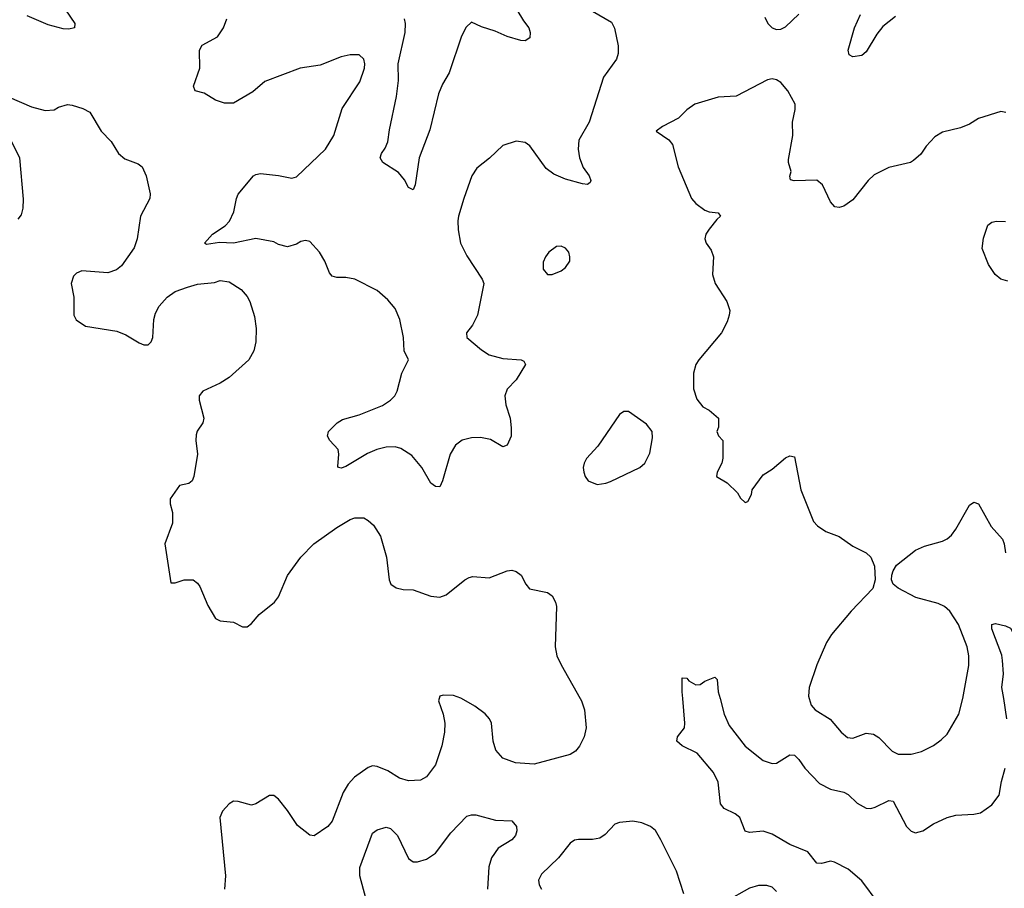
# Model space of a CAD drawing. Header units: inches. Extents: x 1771504 to 1971212, y 471788 to 643615.
# Tile 252 of 256: x 1805037 to 1809425, y 609154 to 613027. Entities that reach past the tile are written whole.
import ezdxf

# ---------------------------------------------------------------- set-up
doc = ezdxf.new("R2010")
doc.units = ezdxf.units.IN
doc.header["$MEASUREMENT"] = 0
doc.layers.add('B8600', color=7, linetype='Continuous')
doc.layers.add('B8601', color=7, linetype='Continuous')

msp = doc.modelspace()

# ---------------------------------------------------------------- linework, layer by layer
at = {"layer": 'B8600', "color": 5}
for points, elevation in [([(1806906.7, 610000), (1806904, 609990), (1806924.4, 609930), (1806931.6, 609890), (1806929.8, 609850.2), (1806918.8, 609790), (1806890, 609704.9), (1806850, 609650.4), (1806823.3, 609636.7), (1806770, 609633.7), (1806730, 609644.9), (1806677.2, 609677.2), (1806630, 609696.5), (1806610, 609700.3), (1806590, 609692.2), (1806529.8, 609650.2), (1806501, 609619), (1806478.3, 609581.7), (1806430, 609453.4), (1806409.5, 609430), (1806350, 609387.3), (1806330, 609390.6), (1806274.5, 609434.5), (1806230, 609501.6), (1806190, 609550.8), (1806170, 609567.7), (1806150, 609567.7), (1806090, 609530.5), (1806070, 609524.9), (1806010, 609541.6), (1805990, 609543), (1805970, 609530.7), (1805941.4, 609498.6), (1805928.6, 609470), (1805954.2, 609210), (1805949, 609150)], 480), ([(1807534.9, 610000), (1807540.5, 609990), (1807554.7, 609950), (1807561.3, 609870), (1807552.8, 609830), (1807531.8, 609788.2), (1807514.7, 609765.3), (1807490, 609750.3), (1807330, 609707.4), (1807247.2, 609712.8), (1807190, 609733.7), (1807158.3, 609770), (1807146.5, 609810), (1807139.5, 609890), (1807130.2, 609910.2), (1807112.1, 609932.1), (1807066, 609966), (1807006.2, 610000)], 480), ([(1808863.1, 609090), (1808790, 609187.3), (1808730, 609239.4), (1808669.1, 609270.9), (1808650, 609274.4), (1808610, 609264.8), (1808590, 609266.3), (1808550, 609317.4), (1808470, 609348.8), (1808390, 609396.1), (1808350, 609408.7), (1808290, 609403.5), (1808270, 609409.4), (1808246, 609470), (1808226.2, 609486.2), (1808177.2, 609510), (1808160.7, 609530), (1808150, 609628), (1808129.7, 609669.7), (1808056.1, 609756.1), (1807989, 609790), (1807965.2, 609810), (1807969.3, 609830), (1807999.3, 609870), (1808001.2, 609890), (1807992, 610000)], 460), ([(1808158.4, 610000), (1808177, 609930), (1808199.4, 609879.4), (1808270, 609788.5), (1808350, 609724.6), (1808390, 609710.3), (1808410, 609711.7), (1808470, 609748.5), (1808490, 609748.2), (1808510, 609728), (1808535.6, 609690), (1808601.7, 609621.7), (1808650, 609596.1), (1808710, 609583.1), (1808730, 609571.8), (1808770, 609533.1), (1808810, 609511.8), (1808830, 609510.3), (1808850, 609515.6), (1808910, 609545.3), (1808930, 609543), (1808989, 609430), (1809010, 609408.8), (1809030, 609401.7), (1809062.7, 609410), (1809110, 609441.1), (1809170, 609470.2), (1809210, 609480.3), (1809290, 609484.2), (1809319, 609490), (1809370, 609526), (1809403, 609570), (1809412.4, 609630), (1809428.5, 609690)], 460), ([(1808555.4, 610000), (1808563.8, 609970), (1808582, 609950), (1808648.6, 609908.6), (1808698.4, 609850), (1808727, 609827), (1808750, 609823.7), (1808810, 609846), (1808841.7, 609841.7), (1808865.8, 609825.8), (1808925.7, 609765.7), (1808952.7, 609752.7), (1809010, 609752.6), (1809055.8, 609764.2), (1809110, 609790.3), (1809144.5, 609815.5), (1809170, 609841.6), (1809222.3, 609930), (1809240, 610000)], 480), ([(1809436.8, 609910), (1809422.8, 610000)], 460), ([(1806579.8, 609110), (1806553, 609210), (1806552.4, 609247.6), (1806610, 609399.5), (1806630, 609414.4), (1806670, 609427), (1806690, 609420.3), (1806720.7, 609390), (1806770, 609286.7), (1806790, 609272.2), (1806810, 609272.2), (1806850, 609284.4), (1806889.8, 609310.2), (1806958.6, 609401.4), (1807030, 609475.9), (1807050, 609481.8), (1807070, 609481.3), (1807157.8, 609457.8), (1807230, 609455), (1807251, 609430), (1807253.1, 609410), (1807247.3, 609390), (1807230, 609369.8), (1807170, 609332.9), (1807139.7, 609290), (1807127.5, 609250), (1807122.3, 609150)], 460), ([(1807996.4, 609130), (1807964, 609230), (1807895.1, 609370), (1807870, 609411.1), (1807849, 609429), (1807810, 609446.4), (1807770, 609453.1), (1807710, 609448.2), (1807690, 609439.6), (1807646.5, 609393.5), (1807622, 609378), (1807590, 609371.1), (1807528.1, 609371.9), (1807510, 609368.3), (1807490, 609354.7), (1807437.7, 609290), (1807362.5, 609217.5), (1807348.5, 609190), (1807352, 609170), (1807362.6, 609150)], 480), ([(1808410, 609139.5), (1808390, 609158.7), (1808367.1, 609167.1), (1808330, 609167.3), (1808290, 609154.5), (1808184.3, 609095.7)], 480)]:
    msp.add_lwpolyline(points, dxfattribs=dict(at, elevation=elevation))
at = {"layer": 'B8601', "color": 5}
for points, elevation in [([(1807193.4, 613170), (1807282.2, 613022.2), (1807306, 612990), (1807312, 612970), (1807310, 612945.2), (1807290, 612932), (1807270, 612933.6), (1807210, 612951), (1807156, 612976), (1807095.1, 612995.1), (1807050, 613015.1), (1807026.2, 612993.8), (1807006.3, 612953.7), (1806950.3, 612790), (1806921.1, 612738.9), (1806903.6, 612696.4), (1806864.8, 612535.2), (1806818, 612410), (1806798.8, 612290), (1806790, 612268.7), (1806770, 612278), (1806752.1, 612312.1), (1806724.8, 612344.8), (1806655.3, 612390), (1806643.7, 612410), (1806649.6, 612430), (1806666.1, 612453.9), (1806677.7, 612482.3), (1806684.8, 612535.2), (1806716.2, 612683.8), (1806725.1, 612754.9), (1806723.4, 612830), (1806755, 612970), (1806756.3, 613010), (1806752.2, 613030)], 440), ([(1805240.7, 613070), (1805283.2, 613010), (1805281.6, 612990), (1805255.9, 612984.1), (1805230, 612986.1), (1805163.9, 613003.9), (1805070, 613043.5)], 460), ([(1807590, 613064.7), (1807674.9, 613014.9), (1807688.3, 612988.3), (1807704.2, 612910), (1807704.2, 612875.8), (1807697, 612850), (1807639.6, 612770), (1807575.2, 612570), (1807529.2, 612490), (1807525.4, 612450), (1807532.4, 612410), (1807548.2, 612368.2), (1807574.4, 612330), (1807582, 612310), (1807578.8, 612301.2), (1807567.5, 612292.5), (1807545.5, 612294.5), (1807470, 612315.1), (1807417.3, 612337.3), (1807383.1, 612363.1), (1807310, 612463.7), (1807290, 612479.5), (1807250, 612485.6), (1807190, 612465.6), (1807131, 612409), (1807074.8, 612365.2), (1807051.6, 612330), (1807015.9, 612230), (1806991.9, 612150), (1806990.2, 612130), (1806991, 612090), (1807001.8, 612030), (1807030, 611973.7), (1807098.6, 611870), (1807104.9, 611850), (1807077.3, 611710), (1807055.2, 611664.8), (1807028.9, 611630), (1807030.3, 611610.3), (1807095.3, 611555.3), (1807130, 611532.9), (1807190, 611516), (1807272, 611510), (1807283.5, 611503.5), (1807290.8, 611490), (1807250, 611421.2), (1807210, 611379), (1807199.1, 611350), (1807203, 611310), (1807222.8, 611250), (1807227.5, 611207.5), (1807227.7, 611170), (1807210, 611129.2), (1807190, 611122.7), (1807135.6, 611155.6), (1807090, 611164.2), (1807050, 611162), (1807008.7, 611151.3), (1806979.1, 611130), (1806955.5, 611090), (1806921.6, 610970), (1806910, 610944), (1806890, 610946), (1806870, 610960.7), (1806829.7, 611030), (1806784.1, 611084.1), (1806735.2, 611115.2), (1806710, 611122), (1806670, 611121.4), (1806629.3, 611110.7), (1806587.6, 611092.4), (1806490, 611034.5), (1806470, 611026.6), (1806458, 611030), (1806454.6, 611034.6), (1806459.5, 611090), (1806456, 611110), (1806419, 611150), (1806409, 611170), (1806413.2, 611190), (1806452, 611230), (1806476.3, 611243.7), (1806550, 611265.5), (1806653.4, 611306.6), (1806690, 611330.3), (1806708.2, 611350), (1806719.1, 611370), (1806739.8, 611450), (1806769.7, 611510), (1806750.9, 611550), (1806747.2, 611610), (1806730.5, 611690.5), (1806710, 611738.4), (1806678.2, 611778.2), (1806630, 611819.2), (1806530, 611869.7), (1806490, 611876.9), (1806450, 611877), (1806430, 611882.7), (1806418, 611898), (1806397, 611950), (1806373.6, 611990), (1806330, 612037), (1806310, 612042), (1806290, 612037.6), (1806270, 612025.6), (1806230, 612013.3), (1806190, 612024.2), (1806170, 612036.9), (1806090, 612050.9), (1805990, 612030.7), (1805926.9, 612033.1), (1805870, 612024.7), (1805860.9, 612030), (1805896.3, 612070), (1805952.3, 612107.7), (1805971.4, 612128.6), (1805991.1, 612170), (1806003, 612230), (1806011, 612249), (1806079.3, 612330), (1806090, 612337.1), (1806110, 612340.3), (1806190, 612332.6), (1806250, 612319.7), (1806270, 612326.4), (1806400.4, 612450), (1806437.2, 612510), (1806473.6, 612630), (1806553.5, 612750), (1806574, 612810), (1806575.8, 612830), (1806571.1, 612851.1), (1806550, 612869.4), (1806510, 612869.6), (1806470, 612861.1), (1806375.5, 612824.5), (1806287.3, 612810), (1806130, 612750.8), (1806075.5, 612704.5), (1805990, 612654.7), (1805950, 612654.7), (1805910, 612668), (1805858.3, 612698.3), (1805819, 612710), (1805812, 612730), (1805839.6, 612810), (1805837.6, 612890), (1805850, 612912.7), (1805918, 612950), (1805945.6, 612990), (1805959.6, 613030)], 460), ([(1808357.3, 613037.3), (1808370.8, 613010), (1808390, 612990.8), (1808410, 612983), (1808430, 612983.8), (1808450, 612994.9), (1808510, 613050.8)], 480), ([(1808939.9, 613040.1), (1808883.8, 612996.2), (1808857.6, 612962.4), (1808810, 612882.7), (1808790, 612866.6), (1808750, 612860.9), (1808734, 612870), (1808730, 612891.3), (1808757.7, 612990), (1808783.9, 613050)], 460), ([(1809432.3, 612612.3), (1809410, 612618), (1809310, 612585.6), (1809270, 612560.5), (1809230, 612544.2), (1809150, 612525.1), (1809116.1, 612503.9), (1809077.3, 612462.7), (1809052.7, 612427.3), (1809021.3, 612398.7), (1809006.8, 612390), (1808910, 612367.1), (1808845.2, 612334.8), (1808818.7, 612310), (1808750, 612223.6), (1808710, 612195.1), (1808690, 612189.2), (1808670, 612192.3), (1808650, 612215.1), (1808614.7, 612290), (1808590, 612311.6), (1808488.4, 612308.4), (1808472.5, 612312.5), (1808469.5, 612329.5), (1808474.7, 612350), (1808463.5, 612390), (1808464, 612404), (1808482.3, 612510), (1808482, 612570), (1808493.7, 612626.3), (1808493.1, 612650), (1808460.5, 612710), (1808430, 612746.6), (1808410, 612758), (1808390, 612762.7), (1808370, 612758), (1808230, 612686.3), (1808150, 612680.5), (1808046, 612650), (1808010, 612625.2), (1807972.5, 612587.5), (1807902, 612550), (1807874, 612530), (1807930, 612491), (1807946.8, 612470), (1807972.4, 612370), (1808030.7, 612230), (1808050, 612207.3), (1808090, 612177.3), (1808110.4, 612170.4), (1808150, 612166), (1808160.7, 612150), (1808143.9, 612136.1), (1808110, 612092.3), (1808095.3, 612070), (1808090.3, 612050), (1808097, 612030), (1808118.6, 611998.6), (1808128.7, 611970), (1808125.3, 611890), (1808136.5, 611850), (1808188.2, 611770), (1808201.6, 611730), (1808199.3, 611710), (1808190, 611679), (1808165.5, 611630), (1808063.8, 611510), (1808050, 611489), (1808039.5, 611450), (1808040.7, 611380.7), (1808055.3, 611335.3), (1808081.1, 611301.1), (1808110, 611286), (1808151.3, 611250), (1808151.3, 611210), (1808144.7, 611190), (1808151.1, 611171.1), (1808171, 611150), (1808171.1, 611071.1), (1808166.8, 611050), (1808146, 611010), (1808142, 610990), (1808190, 610962), (1808236.9, 610916.9), (1808250, 610894), (1808270, 610874), (1808282, 610878), (1808298, 610910), (1808302, 610930), (1808350, 610998), (1808390, 611022.8), (1808450, 611073.4), (1808470, 611082.8), (1808490, 611078), (1808518.4, 610930), (1808574.9, 610790), (1808593, 610770), (1808630, 610744.4), (1808690, 610723), (1808750, 610679.3), (1808810.2, 610650.2), (1808830.5, 610630), (1808846.4, 610590), (1808850.5, 610530), (1808839.3, 610490), (1808743.1, 610390), (1808654.8, 610285.2), (1808633.1, 610250), (1808590.4, 610150), (1808554.9, 610050), (1808552.7, 610010), (1808555.4, 610000)], 480), ([(1804990, 612681.6), (1805090, 612638.4), (1805150, 612622), (1805190, 612625.2), (1805210, 612637.2), (1805250, 612649.2), (1805270, 612645.2), (1805318, 612630), (1805350, 612614), (1805399.5, 612530), (1805444.2, 612484.2), (1805476.9, 612430), (1805506.1, 612406.1), (1805564.5, 612384.5), (1805582.4, 612370), (1805600.4, 612330), (1805618.3, 612250), (1805616.9, 612230), (1805575.6, 612150), (1805559.8, 612050), (1805546.4, 612010), (1805490, 611928.7), (1805468.7, 611911.3), (1805430, 611897.4), (1805313.6, 611906.4), (1805290, 611897), (1805276.8, 611883.2), (1805266, 611850), (1805278.3, 611790), (1805278.8, 611710), (1805288.7, 611688.7), (1805330, 611660.7), (1805470, 611637.6), (1805510, 611621.5), (1805570, 611585.7), (1805590, 611577.4), (1805610, 611577.6), (1805622.4, 611590), (1805630, 611609), (1805635, 611690), (1805642.1, 611717.9), (1805658.5, 611750), (1805694.6, 611790), (1805730, 611814.8), (1805785.2, 611834.8), (1805830, 611847.3), (1805905.3, 611854.7), (1805930, 611863.5), (1805970, 611858.3), (1806023.3, 611823.3), (1806050, 611791.8), (1806062, 611770), (1806083.3, 611703.3), (1806091.1, 611650), (1806089.7, 611590), (1806080.5, 611550), (1806057.6, 611510), (1805970, 611431.6), (1805930, 611406.3), (1805853.2, 611370), (1805836, 611350), (1805836, 611330), (1805857, 611250), (1805852.7, 611230), (1805828, 611192), (1805823.9, 611176.1), (1805821.6, 611150), (1805829.7, 611090), (1805812.7, 610990), (1805805.2, 610970), (1805790, 610959.1), (1805749, 610950), (1805707, 610890), (1805707.7, 610867.7), (1805718, 610830), (1805718.6, 610781.4), (1805683.7, 610690), (1805710, 610515.3), (1805730, 610516), (1805770, 610529.3), (1805810, 610529.2), (1805830, 610514), (1805839.3, 610499.3), (1805875.1, 610415.1), (1805910, 610357.2), (1805930, 610346), (1805990, 610340.9), (1806030, 610319.3), (1806050, 610319.3), (1806070, 610334.5), (1806104.5, 610375.5), (1806173.2, 610430), (1806190, 610453.3), (1806230, 610548.3), (1806290.2, 610630), (1806347.7, 610690), (1806450, 610762.6), (1806510, 610798.7), (1806530, 610805.6), (1806570, 610805.1), (1806590, 610794.5), (1806613.4, 610773.4), (1806644.7, 610724.7), (1806672, 610630), (1806683.1, 610530), (1806691.3, 610510), (1806714.1, 610494.1), (1806746.5, 610486.5), (1806790, 610484.6), (1806870, 610456.2), (1806910, 610451.9), (1806937.7, 610462.3), (1807020.7, 610530), (1807039.9, 610540.1), (1807056.4, 610543.6), (1807130, 610538.3), (1807210, 610569.6), (1807230, 610572), (1807250, 610566.6), (1807272.3, 610550), (1807292.3, 610510), (1807309.7, 610489.7), (1807390, 610473.6), (1807410, 610458), (1807425.6, 610430), (1807429.6, 610410), (1807423.5, 610230), (1807431.3, 610190), (1807449.8, 610149.8), (1807534.9, 610000)], 480), ([(1805030, 612137.2), (1805044.1, 612155.9), (1805053, 612187), (1805054.1, 612225.9), (1805037.6, 612410), (1804997, 612490)], 480), ([(1809441.2, 611861.2), (1809409.3, 611869.3), (1809384, 611890), (1809355.5, 611935.5), (1809327.2, 612007.2), (1809332.3, 612052.3), (1809351.6, 612110), (1809370, 612124.2), (1809390, 612128.8), (1809430, 612127)], 480), ([(1809240, 610000), (1809244, 610016), (1809268, 610148), (1809268, 610190), (1809260.3, 610230), (1809220.7, 610330), (1809182.8, 610390), (1809158.5, 610410), (1809130, 610424.2), (1809031.2, 610451.2), (1808951.9, 610491.9), (1808929.4, 610510), (1808922.9, 610530), (1808923.6, 610550), (1808929.6, 610570), (1808944.9, 610595.1), (1809030, 610660.9), (1809070, 610679.1), (1809150, 610702.2), (1809170, 610712), (1809190, 610728.7), (1809210, 610754.9), (1809270, 610862), (1809290, 610875.8), (1809310, 610868.2), (1809367, 610767), (1809416.9, 610710), (1809424.6, 610690), (1809430.3, 610650.3)], 480), ([(1809422.8, 610000), (1809415, 610050), (1809421.3, 610110), (1809418, 610170), (1809413.7, 610193.7), (1809369.7, 610310.3), (1809369.7, 610330.3), (1809386, 610334), (1809430, 610323.7), (1809453.3, 610313.3), (1809495.2, 610235.2), (1809524.9, 610150), (1809547.1, 610107.1), (1809605.7, 610050), (1809645.4, 610000)], 460), ([(1807992, 610000), (1807989.5, 610030), (1807990, 610092), (1808010, 610091.3), (1808018.8, 610078.8), (1808050, 610061), (1808070, 610062.8), (1808090, 610077.3), (1808135.3, 610095.3), (1808145.4, 610085.4), (1808150.4, 610030), (1808158.4, 610000)], 460), ([(1807006.2, 610000), (1807002.3, 610002.3), (1806970, 610013.4), (1806924.8, 610015.2), (1806909.5, 610010), (1806906.7, 610000)], 480)]:
    msp.add_lwpolyline(points, dxfattribs=dict(at, elevation=elevation))
at = {"layer": 'B8601', "color": 5, "elevation": 480}
for points in [[(1807450, 612017.2), (1807430, 612016), (1807396, 611990), (1807380.7, 611970), (1807370, 611946), (1807370, 611914), (1807390, 611891.3), (1807410, 611891.3), (1807450, 611906.8), (1807470, 611922), (1807488.7, 611950), (1807489, 611970), (1807484, 611990), (1807470, 612008.7)], [(1807750, 611279.3), (1807730, 611279.3), (1807710, 611266), (1807614.3, 611125.7), (1807563.1, 611070), (1807552.7, 611050), (1807548.2, 611030), (1807550.6, 611010), (1807557.3, 610990), (1807571, 610970), (1807610, 610954.9), (1807650, 610960.4), (1807670, 610968.4), (1807801.2, 611030), (1807822.7, 611050), (1807845.6, 611094.4), (1807857.5, 611162.5), (1807855.1, 611190), (1807830, 611222.7)]]:
    msp.add_lwpolyline(points, close=True, dxfattribs=at)

doc.saveas('drawing.dxf')
